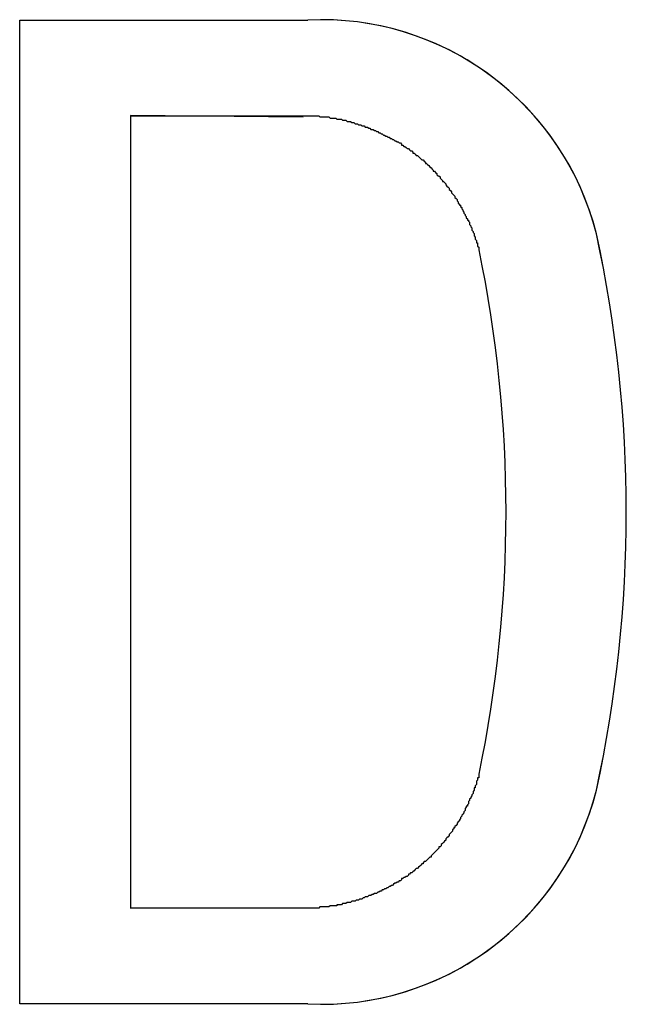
# Model space of a CAD drawing. Extents: x 7.6 to 27.1, y 2.7 to 20.5.
# Tile 45 of 136: x 15.0524 to 15.1059, y 15.089 to 15.1759. Entities that reach past the tile are written whole.
import ezdxf

# ---------------------------------------------------------------- set-up
doc = ezdxf.new("R2010")
doc.units = 0
doc.layers.get('0').update_dxf_attribs({"linetype": 'CONTINUOUS'})

msp = doc.modelspace()

# ---------------------------------------------------------------- linework, layer by layer
at = {"color": 7, "linetype": 'CONTINUOUS'}
for p, q in [((15.0524282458, 15.0890429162), (15.0524282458, 15.1758477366)), ((15.0524282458, 15.1758477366), (15.0778387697, 15.1758477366)), ((15.0622080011, 15.1674161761), (15.0622080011, 15.0974744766)), ((15.0622080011, 15.1674161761), (15.0622120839, 15.1674161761)), ((15.0774201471, 15.1672857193), (15.0622080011, 15.1674161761)), ((15.0622120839, 15.1674161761), (15.0622120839, 15.0974744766)), ((15.0774253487, 15.1674161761), (15.0774212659, 15.1674161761)), ((15.103281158, 15.1569961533), (15.1032770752, 15.1569961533)), ((15.1032770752, 15.1078944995), (15.103281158, 15.1078944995)), ((15.0622120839, 15.0974744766), (15.0622080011, 15.0974744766)), ((15.0778387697, 15.0890429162), (15.0524282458, 15.0890429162))]:
    msp.add_line(p, q, dxfattribs=at)
at = {"color": 7}
for points in [[(15.0622, 15.1674, 0), (15.0623, 15.1674, 0), (15.0624, 15.1674, 0), (15.0625, 15.1674, 0), (15.0626, 15.1674, 0), (15.0627, 15.1674, 0), (15.0628, 15.1674, 0), (15.0629, 15.1674, 0), (15.063, 15.1674, 0), (15.0631, 15.1674, 0), (15.0632, 15.1674, 0), (15.0633, 15.1674, 0), (15.0634, 15.1674, 0), (15.0635, 15.1674, 0), (15.0636, 15.1674, 0), (15.0637, 15.1674, 0), (15.0638, 15.1674, 0), (15.0639, 15.1674, 0), (15.064, 15.1674, 0), (15.0641, 15.1674, 0), (15.0642, 15.1674, 0), (15.0643, 15.1674, 0), (15.0644, 15.1674, 0), (15.0645, 15.1674, 0), (15.0646, 15.1674, 0), (15.0647, 15.1674, 0), (15.0648, 15.1674, 0), (15.0649, 15.1674, 0), (15.065, 15.1674, 0), (15.0651, 15.1674, 0), (15.0652, 15.1674, 0), (15.0653, 15.1674, 0), (15.0654, 15.1674, 0), (15.0655, 15.1674, 0), (15.0656, 15.1674, 0), (15.0657, 15.1674, 0), (15.0658, 15.1674, 0), (15.0659, 15.1674, 0), (15.066, 15.1674, 0), (15.0661, 15.1674, 0), (15.0662, 15.1674, 0), (15.0663, 15.1674, 0), (15.0664, 15.1674, 0), (15.0665, 15.1674, 0), (15.0666, 15.1674, 0), (15.0667, 15.1674, 0), (15.0668, 15.1674, 0), (15.0669, 15.1674, 0), (15.067, 15.1674, 0), (15.0671, 15.1674, 0), (15.0672, 15.1674, 0), (15.0673, 15.1674, 0), (15.0674, 15.1674, 0), (15.0675, 15.1674, 0), (15.0676, 15.1674, 0), (15.0677, 15.1674, 0), (15.0678, 15.1674, 0), (15.0678, 15.1674, 0), (15.0679, 15.1674, 0), (15.068, 15.1674, 0), (15.0681, 15.1674, 0), (15.0682, 15.1674, 0), (15.0683, 15.1674, 0), (15.0684, 15.1674, 0), (15.0685, 15.1674, 0), (15.0686, 15.1674, 0), (15.0687, 15.1674, 0), (15.0688, 15.1674, 0), (15.0689, 15.1674, 0), (15.069, 15.1674, 0), (15.0691, 15.1674, 0), (15.0692, 15.1674, 0), (15.0693, 15.1674, 0), (15.0694, 15.1674, 0), (15.0695, 15.1674, 0), (15.0696, 15.1674, 0), (15.0697, 15.1674, 0), (15.0698, 15.1674, 0), (15.0699, 15.1674, 0), (15.07, 15.1674, 0), (15.0701, 15.1674, 0), (15.0702, 15.1674, 0), (15.0703, 15.1674, 0), (15.0704, 15.1674, 0), (15.0705, 15.1674, 0), (15.0706, 15.1674, 0), (15.0707, 15.1674, 0), (15.0708, 15.1674, 0), (15.0709, 15.1674, 0), (15.071, 15.1674, 0), (15.0711, 15.1674, 0), (15.0712, 15.1674, 0), (15.0713, 15.1674, 0), (15.0714, 15.1674, 0), (15.0715, 15.1674, 0), (15.0716, 15.1674, 0), (15.0717, 15.1674, 0), (15.0718, 15.1674, 0), (15.0719, 15.1674, 0), (15.072, 15.1674, 0), (15.0721, 15.1674, 0), (15.0722, 15.1674, 0), (15.0723, 15.1674, 0), (15.0724, 15.1674, 0), (15.0725, 15.1674, 0), (15.0726, 15.1674, 0), (15.0727, 15.1674, 0), (15.0728, 15.1674, 0), (15.0729, 15.1674, 0), (15.073, 15.1674, 0), (15.0731, 15.1674, 0), (15.0732, 15.1674, 0), (15.0733, 15.1674, 0), (15.0734, 15.1674, 0), (15.0735, 15.1674, 0), (15.0736, 15.1674, 0), (15.0737, 15.1674, 0), (15.0738, 15.1674, 0), (15.0739, 15.1674, 0), (15.074, 15.1674, 0), (15.0741, 15.1674, 0), (15.0742, 15.1674, 0), (15.0743, 15.1674, 0), (15.0744, 15.1674, 0), (15.0745, 15.1674, 0), (15.0746, 15.1674, 0), (15.0747, 15.1674, 0), (15.0748, 15.1674, 0), (15.0749, 15.1674, 0), (15.075, 15.1674, 0), (15.0751, 15.1674, 0), (15.0752, 15.1674, 0), (15.0753, 15.1674, 0), (15.0754, 15.1674, 0), (15.0755, 15.1674, 0), (15.0756, 15.1674, 0), (15.0757, 15.1674, 0), (15.0758, 15.1674, 0), (15.0759, 15.1674, 0), (15.076, 15.1674, 0), (15.0761, 15.1674, 0), (15.0762, 15.1674, 0), (15.0763, 15.1674, 0), (15.0764, 15.1674, 0), (15.0765, 15.1674, 0), (15.0766, 15.1674, 0), (15.0767, 15.1674, 0), (15.0768, 15.1674, 0), (15.0769, 15.1674, 0), (15.077, 15.1674, 0), (15.077, 15.1674, 0), (15.0771, 15.1674, 0), (15.0772, 15.1674, 0), (15.0773, 15.1674, 0), (15.0774, 15.1674, 0), (15.0775, 15.1674, 0), (15.0776, 15.1674, 0), (15.0777, 15.1674, 0), (15.0778, 15.1674, 0), (15.0779, 15.1674, 0), (15.078, 15.1674, 0), (15.0781, 15.1674, 0), (15.0782, 15.1674, 0), (15.0783, 15.1674, 0), (15.0784, 15.1674, 0), (15.0785, 15.1674, 0), (15.0786, 15.1674, 0), (15.0787, 15.1674, 0), (15.0788, 15.1674, 0), (15.0789, 15.1673, 0), (15.0791, 15.1673, 0), (15.0792, 15.1673, 0), (15.0793, 15.1673, 0), (15.0794, 15.1673, 0), (15.0795, 15.1673, 0), (15.0796, 15.1673, 0), (15.0797, 15.1673, 0), (15.0798, 15.1672, 0), (15.0799, 15.1672, 0), (15.08, 15.1672, 0), (15.0801, 15.1672, 0), (15.0802, 15.1672, 0), (15.0803, 15.1672, 0), (15.0804, 15.1671, 0), (15.0805, 15.1671, 0), (15.0806, 15.1671, 0), (15.0807, 15.1671, 0), (15.0808, 15.1671, 0), (15.0809, 15.167, 0), (15.081, 15.167, 0), (15.0811, 15.167, 0), (15.0812, 15.167, 0), (15.0813, 15.1669, 0), (15.0814, 15.1669, 0), (15.0815, 15.1669, 0), (15.0816, 15.1669, 0), (15.0817, 15.1668, 0), (15.0818, 15.1668, 0), (15.0819, 15.1668, 0), (15.082, 15.1667, 0), (15.0821, 15.1667, 0), (15.0822, 15.1667, 0), (15.0823, 15.1666, 0), (15.0824, 15.1666, 0), (15.0825, 15.1666, 0), (15.0826, 15.1665, 0), (15.0827, 15.1665, 0), (15.0828, 15.1665, 0), (15.0829, 15.1664, 0), (15.083, 15.1664, 0), (15.0831, 15.1664, 0), (15.0832, 15.1663, 0), (15.0833, 15.1663, 0), (15.0834, 15.1662, 0), (15.0835, 15.1662, 0), (15.0836, 15.1662, 0), (15.0837, 15.1661, 0), (15.0838, 15.1661, 0), (15.0839, 15.166, 0), (15.084, 15.166, 0), (15.0841, 15.1659, 0), (15.0842, 15.1659, 0), (15.0843, 15.1658, 0), (15.0844, 15.1658, 0), (15.0845, 15.1657, 0), (15.0846, 15.1657, 0), (15.0847, 15.1656, 0), (15.0848, 15.1656, 0), (15.0849, 15.1655, 0), (15.085, 15.1655, 0), (15.0851, 15.1654, 0), (15.0852, 15.1654, 0), (15.0853, 15.1653, 0), (15.0854, 15.1653, 0), (15.0855, 15.1652, 0), (15.0856, 15.1652, 0), (15.0857, 15.1651, 0), (15.0858, 15.1651, 0), (15.0859, 15.165, 0), (15.086, 15.165, 0), (15.0861, 15.1649, 0), (15.0861, 15.1648, 0), (15.0862, 15.1648, 0), (15.0863, 15.1647, 0), (15.0864, 15.1647, 0), (15.0865, 15.1646, 0), (15.0866, 15.1645, 0), (15.0867, 15.1645, 0), (15.0868, 15.1644, 0), (15.0869, 15.1643, 0), (15.087, 15.1643, 0), (15.0871, 15.1642, 0), (15.0871, 15.1641, 0), (15.0872, 15.1641, 0), (15.0873, 15.164, 0), (15.0874, 15.1639, 0), (15.0875, 15.1639, 0), (15.0876, 15.1638, 0), (15.0877, 15.1637, 0), (15.0877, 15.1637, 0), (15.0878, 15.1636, 0), (15.0879, 15.1635, 0), (15.088, 15.1635, 0), (15.0881, 15.1634, 0), (15.0882, 15.1633, 0), (15.0882, 15.1632, 0), (15.0883, 15.1632, 0), (15.0884, 15.1631, 0), (15.0885, 15.163, 0), (15.0886, 15.1629, 0), (15.0886, 15.1629, 0), (15.0887, 15.1628, 0), (15.0888, 15.1627, 0), (15.0889, 15.1626, 0), (15.0889, 15.1625, 0), (15.089, 15.1625, 0), (15.0891, 15.1624, 0), (15.0892, 15.1623, 0), (15.0892, 15.1622, 0), (15.0893, 15.1621, 0), (15.0894, 15.1621, 0), (15.0895, 15.162, 0), (15.0895, 15.1619, 0), (15.0896, 15.1618, 0), (15.0897, 15.1617, 0), (15.0897, 15.1616, 0), (15.0898, 15.1616, 0), (15.0899, 15.1615, 0), (15.09, 15.1614, 0), (15.09, 15.1613, 0), (15.0901, 15.1612, 0), (15.0902, 15.1611, 0), (15.0902, 15.1611, 0), (15.0903, 15.161, 0), (15.0903, 15.1609, 0), (15.0904, 15.1608, 0), (15.0905, 15.1607, 0), (15.0905, 15.1606, 0), (15.0906, 15.1605, 0), (15.0907, 15.1604, 0), (15.0907, 15.1604, 0), (15.0908, 15.1603, 0), (15.0908, 15.1602, 0), (15.0909, 15.1601, 0), (15.091, 15.16, 0), (15.091, 15.1599, 0), (15.0911, 15.1598, 0), (15.0911, 15.1597, 0), (15.0912, 15.1596, 0), (15.0912, 15.1595, 0), (15.0913, 15.1595, 0), (15.0913, 15.1594, 0), (15.0914, 15.1593, 0), (15.0914, 15.1592, 0), (15.0915, 15.1591, 0), (15.0915, 15.159, 0), (15.0916, 15.1589, 0), (15.0916, 15.1588, 0), (15.0917, 15.1587, 0), (15.0917, 15.1586, 0), (15.0918, 15.1585, 0), (15.0918, 15.1584, 0), (15.0919, 15.1583, 0), (15.0919, 15.1582, 0), (15.092, 15.1582, 0), (15.092, 15.1581, 0), (15.0921, 15.158, 0), (15.0921, 15.1579, 0), (15.0921, 15.1578, 0), (15.0922, 15.1577, 0), (15.0922, 15.1576, 0), (15.0923, 15.1575, 0), (15.0923, 15.1574, 0), (15.0923, 15.1573, 0), (15.0924, 15.1572, 0), (15.0924, 15.1571, 0), (15.0925, 15.157, 0), (15.0925, 15.1569, 0), (15.0925, 15.1568, 0), (15.0926, 15.1567, 0), (15.0926, 15.1566, 0), (15.0926, 15.1565, 0), (15.0927, 15.1564, 0), (15.0927, 15.1563, 0), (15.0927, 15.1562, 0), (15.0928, 15.1562, 0), (15.0928, 15.1561, 0), (15.0928, 15.156, 0), (15.0928, 15.1559, 0), (15.0929, 15.1558, 0), (15.0929, 15.1557, 0), (15.0929, 15.1556, 0)], [(15.0929, 15.1093, 0), (15.0929, 15.1092, 0), (15.0929, 15.1091, 0), (15.0929, 15.109, 0), (15.0928, 15.109, 0), (15.0928, 15.1089, 0), (15.0928, 15.1088, 0), (15.0927, 15.1087, 0), (15.0927, 15.1086, 0), (15.0927, 15.1085, 0), (15.0927, 15.1084, 0), (15.0926, 15.1083, 0), (15.0926, 15.1082, 0), (15.0926, 15.1081, 0), (15.0925, 15.1081, 0), (15.0925, 15.108, 0), (15.0925, 15.1079, 0), (15.0924, 15.1078, 0), (15.0924, 15.1077, 0), (15.0924, 15.1076, 0), (15.0923, 15.1075, 0), (15.0923, 15.1074, 0), (15.0922, 15.1073, 0), (15.0922, 15.1072, 0), (15.0922, 15.1072, 0), (15.0921, 15.1071, 0), (15.0921, 15.107, 0), (15.092, 15.1069, 0), (15.092, 15.1068, 0), (15.092, 15.1067, 0), (15.0919, 15.1066, 0), (15.0919, 15.1065, 0), (15.0918, 15.1065, 0), (15.0918, 15.1064, 0), (15.0917, 15.1063, 0), (15.0917, 15.1062, 0), (15.0917, 15.1061, 0), (15.0916, 15.106, 0), (15.0916, 15.1059, 0), (15.0915, 15.1058, 0), (15.0915, 15.1058, 0), (15.0914, 15.1057, 0), (15.0914, 15.1056, 0), (15.0913, 15.1055, 0), (15.0913, 15.1054, 0), (15.0912, 15.1053, 0), (15.0912, 15.1052, 0), (15.0911, 15.1051, 0), (15.0911, 15.1051, 0), (15.091, 15.105, 0), (15.091, 15.1049, 0), (15.0909, 15.1048, 0), (15.0908, 15.1047, 0), (15.0908, 15.1046, 0), (15.0907, 15.1046, 0), (15.0907, 15.1045, 0), (15.0906, 15.1044, 0), (15.0906, 15.1043, 0), (15.0905, 15.1042, 0), (15.0904, 15.1041, 0), (15.0904, 15.1041, 0), (15.0903, 15.104, 0), (15.0903, 15.1039, 0), (15.0902, 15.1038, 0), (15.0901, 15.1037, 0), (15.0901, 15.1037, 0), (15.09, 15.1036, 0), (15.09, 15.1035, 0), (15.0899, 15.1034, 0), (15.0898, 15.1033, 0), (15.0898, 15.1033, 0), (15.0897, 15.1032, 0), (15.0896, 15.1031, 0), (15.0896, 15.103, 0), (15.0895, 15.1029, 0), (15.0894, 15.1029, 0), (15.0894, 15.1028, 0), (15.0893, 15.1027, 0), (15.0892, 15.1026, 0), (15.0892, 15.1026, 0), (15.0891, 15.1025, 0), (15.089, 15.1024, 0), (15.0889, 15.1023, 0), (15.0889, 15.1023, 0), (15.0888, 15.1022, 0), (15.0887, 15.1021, 0), (15.0887, 15.102, 0), (15.0886, 15.102, 0), (15.0885, 15.1019, 0), (15.0884, 15.1018, 0), (15.0884, 15.1018, 0), (15.0883, 15.1017, 0), (15.0882, 15.1016, 0), (15.0881, 15.1016, 0), (15.088, 15.1015, 0), (15.088, 15.1014, 0), (15.0879, 15.1014, 0), (15.0878, 15.1013, 0), (15.0877, 15.1012, 0), (15.0877, 15.1012, 0), (15.0876, 15.1011, 0), (15.0875, 15.101, 0), (15.0874, 15.101, 0), (15.0873, 15.1009, 0), (15.0872, 15.1008, 0), (15.0872, 15.1008, 0), (15.0871, 15.1007, 0), (15.087, 15.1006, 0), (15.0869, 15.1006, 0), (15.0868, 15.1005, 0), (15.0867, 15.1005, 0), (15.0867, 15.1004, 0), (15.0866, 15.1003, 0), (15.0865, 15.1003, 0), (15.0864, 15.1002, 0), (15.0863, 15.1002, 0), (15.0862, 15.1001, 0), (15.0861, 15.1001, 0), (15.0861, 15.1, 0), (15.086, 15.0999, 0), (15.0859, 15.0999, 0), (15.0858, 15.0998, 0), (15.0857, 15.0998, 0), (15.0856, 15.0997, 0), (15.0855, 15.0997, 0), (15.0854, 15.0996, 0), (15.0854, 15.0996, 0), (15.0853, 15.0995, 0), (15.0852, 15.0995, 0), (15.0851, 15.0994, 0), (15.085, 15.0994, 0), (15.0849, 15.0993, 0), (15.0848, 15.0993, 0), (15.0847, 15.0992, 0), (15.0846, 15.0992, 0), (15.0845, 15.0991, 0), (15.0844, 15.0991, 0), (15.0844, 15.0991, 0), (15.0843, 15.099, 0), (15.0842, 15.099, 0), (15.0841, 15.0989, 0), (15.084, 15.0989, 0), (15.0839, 15.0988, 0), (15.0838, 15.0988, 0), (15.0837, 15.0988, 0), (15.0836, 15.0987, 0), (15.0835, 15.0987, 0), (15.0834, 15.0986, 0), (15.0833, 15.0986, 0), (15.0832, 15.0986, 0), (15.0831, 15.0985, 0), (15.083, 15.0985, 0), (15.0829, 15.0985, 0), (15.0828, 15.0984, 0), (15.0828, 15.0984, 0), (15.0827, 15.0984, 0), (15.0826, 15.0983, 0), (15.0825, 15.0983, 0), (15.0824, 15.0983, 0), (15.0823, 15.0982, 0), (15.0822, 15.0982, 0), (15.0821, 15.0982, 0), (15.082, 15.0981, 0), (15.0819, 15.0981, 0), (15.0818, 15.0981, 0), (15.0817, 15.0981, 0), (15.0816, 15.098, 0), (15.0815, 15.098, 0), (15.0814, 15.098, 0), (15.0813, 15.098, 0), (15.0812, 15.0979, 0), (15.0811, 15.0979, 0), (15.081, 15.0979, 0), (15.0809, 15.0979, 0), (15.0808, 15.0978, 0), (15.0807, 15.0978, 0), (15.0806, 15.0978, 0), (15.0805, 15.0978, 0), (15.0804, 15.0978, 0), (15.0804, 15.0977, 0), (15.0803, 15.0977, 0), (15.0802, 15.0977, 0), (15.0801, 15.0977, 0), (15.08, 15.0977, 0), (15.0799, 15.0977, 0), (15.0798, 15.0977, 0), (15.0797, 15.0976, 0), (15.0796, 15.0976, 0), (15.0795, 15.0976, 0), (15.0794, 15.0976, 0), (15.0793, 15.0976, 0), (15.0792, 15.0976, 0), (15.0791, 15.0976, 0), (15.079, 15.0976, 0), (15.0789, 15.0976, 0), (15.0788, 15.0975, 0), (15.0787, 15.0975, 0), (15.0786, 15.0975, 0), (15.0785, 15.0975, 0), (15.0785, 15.0975, 0), (15.0784, 15.0975, 0), (15.0783, 15.0975, 0), (15.0782, 15.0975, 0), (15.0781, 15.0975, 0), (15.078, 15.0975, 0), (15.0779, 15.0975, 0), (15.0778, 15.0975, 0), (15.0777, 15.0975, 0), (15.0776, 15.0975, 0), (15.0775, 15.0975, 0), (15.0774, 15.0975, 0), (15.0773, 15.0975, 0), (15.0772, 15.0975, 0), (15.0771, 15.0975, 0), (15.077, 15.0975, 0), (15.0769, 15.0975, 0), (15.0767, 15.0975, 0), (15.0766, 15.0975, 0), (15.0765, 15.0975, 0), (15.0764, 15.0975, 0), (15.0763, 15.0975, 0), (15.0762, 15.0975, 0), (15.0761, 15.0975, 0), (15.076, 15.0975, 0), (15.0759, 15.0975, 0), (15.0758, 15.0975, 0), (15.0757, 15.0975, 0), (15.0756, 15.0975, 0), (15.0755, 15.0975, 0), (15.0754, 15.0975, 0), (15.0752, 15.0975, 0), (15.0751, 15.0975, 0), (15.075, 15.0975, 0), (15.0749, 15.0975, 0), (15.0748, 15.0975, 0), (15.0747, 15.0975, 0), (15.0746, 15.0975, 0), (15.0745, 15.0975, 0), (15.0744, 15.0975, 0), (15.0743, 15.0975, 0), (15.0742, 15.0975, 0), (15.0741, 15.0975, 0), (15.074, 15.0975, 0), (15.0738, 15.0975, 0), (15.0737, 15.0975, 0), (15.0736, 15.0975, 0), (15.0735, 15.0975, 0), (15.0734, 15.0975, 0), (15.0733, 15.0975, 0), (15.0732, 15.0975, 0), (15.0731, 15.0975, 0), (15.073, 15.0975, 0), (15.0729, 15.0975, 0), (15.0728, 15.0975, 0), (15.0727, 15.0975, 0), (15.0726, 15.0975, 0), (15.0724, 15.0975, 0), (15.0723, 15.0975, 0), (15.0722, 15.0975, 0), (15.0721, 15.0975, 0), (15.072, 15.0975, 0), (15.0719, 15.0975, 0), (15.0718, 15.0975, 0), (15.0717, 15.0975, 0), (15.0716, 15.0975, 0), (15.0715, 15.0975, 0), (15.0714, 15.0975, 0), (15.0713, 15.0975, 0), (15.0712, 15.0975, 0), (15.071, 15.0975, 0), (15.0709, 15.0975, 0), (15.0708, 15.0975, 0), (15.0707, 15.0975, 0), (15.0706, 15.0975, 0), (15.0705, 15.0975, 0), (15.0704, 15.0975, 0), (15.0703, 15.0975, 0), (15.0702, 15.0975, 0), (15.0701, 15.0975, 0), (15.07, 15.0975, 0), (15.0699, 15.0975, 0), (15.0698, 15.0975, 0), (15.0696, 15.0975, 0), (15.0695, 15.0975, 0), (15.0694, 15.0975, 0), (15.0693, 15.0975, 0), (15.0692, 15.0975, 0), (15.0691, 15.0975, 0), (15.069, 15.0975, 0), (15.0689, 15.0975, 0), (15.0688, 15.0975, 0), (15.0687, 15.0975, 0), (15.0686, 15.0975, 0), (15.0685, 15.0975, 0), (15.0684, 15.0975, 0), (15.0682, 15.0975, 0), (15.0681, 15.0975, 0), (15.068, 15.0975, 0), (15.0679, 15.0975, 0), (15.0678, 15.0975, 0), (15.0677, 15.0975, 0), (15.0676, 15.0975, 0), (15.0675, 15.0975, 0), (15.0674, 15.0975, 0), (15.0673, 15.0975, 0), (15.0672, 15.0975, 0), (15.0671, 15.0975, 0), (15.067, 15.0975, 0), (15.0668, 15.0975, 0), (15.0667, 15.0975, 0), (15.0666, 15.0975, 0), (15.0665, 15.0975, 0), (15.0664, 15.0975, 0), (15.0663, 15.0975, 0), (15.0662, 15.0975, 0), (15.0661, 15.0975, 0), (15.066, 15.0975, 0), (15.0659, 15.0975, 0), (15.0658, 15.0975, 0), (15.0657, 15.0975, 0), (15.0656, 15.0975, 0), (15.0654, 15.0975, 0), (15.0653, 15.0975, 0), (15.0652, 15.0975, 0), (15.0651, 15.0975, 0), (15.065, 15.0975, 0), (15.0649, 15.0975, 0), (15.0648, 15.0975, 0), (15.0647, 15.0975, 0), (15.0646, 15.0975, 0), (15.0645, 15.0975, 0), (15.0644, 15.0975, 0), (15.0643, 15.0975, 0), (15.0642, 15.0975, 0), (15.064, 15.0975, 0), (15.0639, 15.0975, 0), (15.0638, 15.0975, 0), (15.0637, 15.0975, 0), (15.0636, 15.0975, 0), (15.0635, 15.0975, 0), (15.0634, 15.0975, 0), (15.0633, 15.0975, 0), (15.0632, 15.0975, 0), (15.0631, 15.0975, 0), (15.063, 15.0975, 0), (15.0629, 15.0975, 0), (15.0628, 15.0975, 0), (15.0626, 15.0975, 0), (15.0625, 15.0975, 0), (15.0624, 15.0975, 0), (15.0623, 15.0975, 0), (15.0622, 15.0975, 0)]]:
    msp.add_polyline3d(points, dxfattribs=at)
at = {"color": 7, "linetype": 'CONTINUOUS'}
for centre, radius, start, end in [((15.0790310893, 15.1508623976), 0.0250137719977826, 14.1945483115, 92.732126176), ((15.0790270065, 15.1508623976), 0.0250137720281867, 14.1945483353, 89.99999937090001), ((14.9902008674, 15.1324453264), 0.1157107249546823, 347.7502054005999, 12.2497945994), ((14.9902049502, 15.1324453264), 0.1157107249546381, 347.7502054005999, 12.2497945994), ((14.9818388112, 15.1324453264), 0.1134724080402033, 348.2359071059, 11.7640928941), ((15.0790310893, 15.1140282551), 0.0250137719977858, 267.2678738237, 345.8054516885), ((15.0790270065, 15.1140282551), 0.0250137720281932, 270.0000006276, 345.8054516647)]:
    msp.add_arc(centre, radius, start, end, dxfattribs=at)

doc.saveas('drawing.dxf')
